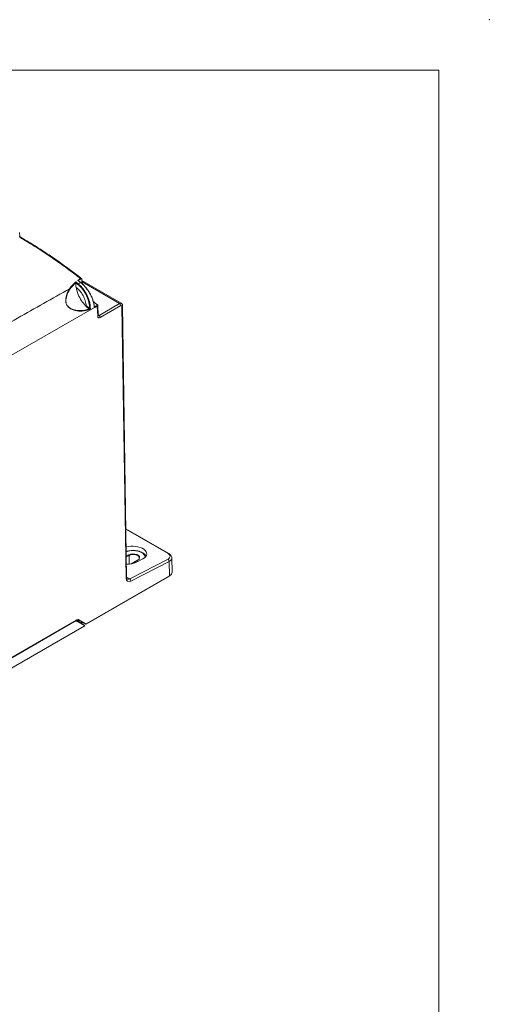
# Model space of a CAD drawing. Header units: millimetres. Extents: x 0 to 2100, y 0 to 1485.
# Tile 118 of 118: x 1774 to 2100, y 802 to 1485. Entities that reach past the tile are written whole.
import ezdxf

# ---------------------------------------------------------------- set-up
doc = ezdxf.new("R2010")
doc.units = ezdxf.units.MM
doc.header["$LTSCALE"] = 5
doc.header["$PDSIZE"] = -1

msp = doc.modelspace()

# ---------------------------------------------------------------- linework, layer by layer
at = {"color": 7, "linetype": 'Continuous', "lineweight": 0}
for q in [(35, 1450), (2065, 35)]:
    msp.add_line((2065, 1450), q, dxfattribs=at)
at = {"color": 7, "linetype": 'Continuous', "lineweight": 15}
for p, q in [((1774.555, 1334.474), (1774.281, 1337.247)), ((1813.346, 1302.49), (1813.348, 1302.524)), ((1814.746, 1301.358), (1813.346, 1302.49)), ((1813.559, 1299.258), (1814.158, 1298.773)), ((1815.094, 1303.907), (1815.097, 1303.878)), ((1815.097, 1303.878), (1816.819, 1302.53)), ((1817.524, 1304.843), (1817.518, 1304.869)), ((1844.809, 1288.279), (1817.585, 1303.995)), ((1484.339, 1088.028), (1826.256, 1285.412)), ((1826.103, 1285.937), (1826.335, 1285.794)), ((1828.52, 1279.252), (1828.14, 1286.265)), ((1828.884, 1279.82), (1828.506, 1286.808)), ((1829.424, 1279.854), (1843.541, 1288.148)), ((1844.433, 1286.63), (1830.315, 1278.337)), ((1848.182, 1097.551), (1845.332, 1286.129)), ((1848.548, 1098.071), (1845.698, 1286.649)), ((1877.845, 1114.578), (1848.039, 1131.785)), ((1850.725, 1096.973), (1877.263, 1110.674)), ((1878.101, 1109.127), (1851.563, 1095.426)), ((1856.143, 1109.982), (1851.759, 1107.451)), ((1855.35, 1108.558), (1859.772, 1110.841)), ((1878.253, 1099.057), (1878.101, 1109.127)), ((1880.083, 1101.641), (1879.933, 1111.56)), ((1820.48, 1065.602), (1878.191, 1098.918)), ((1820.542, 1065.742), (1878.253, 1099.057)), ((1687.009, 995.243), (1813.498, 1068.264)), ((1687.071, 995.383), (1813.56, 1068.403)), ((1812.447, 1067.314), (1688.71, 995.882)), ((1813.623, 1068.105), (1813.383, 1068.197)), ((1813.623, 1068.105), (1814.151, 1067.8)), ((1814.151, 1067.8), (1819.111, 1064.936)), ((1819.163, 1064.619), (1814.203, 1067.484)), ((1814.597, 1067.543), (1814.739, 1067.625)), ((1815.23, 1068.46), (1814.669, 1068.784)), ((1820.18, 1065.602), (1815.23, 1068.46)), ((1815.593, 1068.6), (1820.542, 1065.742)), ((1816.299, 1067.843), (1817.952, 1066.888)), ((1816.9, 1066.213), (1817.243, 1066.349)), ((1817.278, 1066.366), (1818.067, 1066.821)), ((1817.952, 1066.888), (1820.18, 1065.602)), ((1682.092, 985.059), (1819.17, 1064.192)), ((1819.17, 1064.192), (1819.163, 1064.619)), ((1819.243, 1064.295), (1819.236, 1064.723))]:
    msp.add_line(p, q, dxfattribs=at)
at = {"color": 8, "linetype": 'Continuous', "lineweight": 15}
for p, q in [((1843.541, 1288.148), (1817.732, 1303.047)), ((1828.865, 1280.177), (1829.424, 1279.854)), ((1877.266, 1114.542), (1848.044, 1131.411)), ((1848.278, 1115.919), (1850.175, 1116.399)), ((1848.329, 1112.592), (1850.027, 1113.572)), ((1850.204, 1113.268), (1848.335, 1112.189)), ((1850.204, 1113.268), (1850.249, 1107.295)), ((1856.268, 1109.969), (1851.961, 1107.483)), ((1848.546, 1098.232), (1850.725, 1096.973)), ((1815.255, 1068.102), (1814.343, 1068.628)), ((1814.418, 1067.646), (1814.869, 1067.906)), ((1814.669, 1068.784), (1815.617, 1068.237)), ((1814.889, 1067.698), (1816.496, 1066.77)), ((1816.621, 1066.532), (1816.623, 1066.373)), ((1817.243, 1066.349), (1817.237, 1067.301)), ((1817.272, 1067.281), (1817.278, 1066.366))]:
    msp.add_line(p, q, dxfattribs=at)
at = {"color": 7, "linetype": 'Continuous', "lineweight": 15, "flags": 128}
for points in [[(1814.998, 1301.685), (1815.922, 1302.204), (1816.647, 1302.612)], [(1816.819, 1302.53), (1816.821, 1302.567), (1816.815, 1302.598), (1816.801, 1302.622), (1816.781, 1302.637), (1816.754, 1302.644), (1816.722, 1302.642), (1816.686, 1302.631), (1816.647, 1302.612)], [(1850.027, 1113.572), (1851.283, 1114.08), (1852.763, 1114.309), (1854.29, 1114.231), (1855.679, 1113.858), (1856.762, 1113.232), (1857.41, 1112.43), (1857.544, 1111.549), (1857.147, 1110.694), (1856.268, 1109.969)], [(1856.091, 1109.869), (1856.92, 1110.553), (1857.295, 1111.359), (1857.169, 1112.19), (1856.558, 1112.947), (1855.535, 1113.537), (1854.225, 1113.89), (1852.785, 1113.962), (1851.388, 1113.746), (1850.204, 1113.268)]]:
    msp.add_lwpolyline(points, dxfattribs=at)
at = {"color": 8, "linetype": 'Continuous', "lineweight": 15, "flags": 128}
msp.add_lwpolyline([(1861.528, 1112.127), (1861.413, 1112.645), (1860.81, 1113.762), (1859.762, 1114.762), (1858.33, 1115.589), (1856.596, 1116.194), (1854.662, 1116.542), (1852.64, 1116.613), (1850.648, 1116.402), (1848.8, 1115.922), (1848.281, 1115.725)], dxfattribs=at)
at = {"color": 7, "linetype": 'Continuous', "lineweight": 15}
for centre, radius, start, end in [((1816.323, 1305.028), 0.455, 3.34499, 53.25307), ((1808.887, 1297.974), 0.362, 9.326837, 70.340369), ((1815.287, 1301.201), 0.563, 120.918077, 163.886975), ((1823.199, 1285.178), 0.524, 247.060151, 294.692704), ((1826.07, 1285.784), 0.148, 9.760577, 66.7376), ((1826.031, 1285.571), 0.276, 324.845993, 52.713917), ((1826.092, 1285.433), 0.436, 358.705711, 56.044336), ((1827.686, 1286.251), 0.455, 1.767354, 56.512898), ((1828.029, 1287.324), 0.132, 55.747349, 129.964444), ((1842.498, 1286.514), 1.938, 3.43211, 57.437717), ((1822.537, 1283.977), 0.402, 353.423294, 54.603046), ((1828.381, 1278.221), 1.938, 3.43211, 57.437717), ((1849.82, 1113.248), 0.385, 2.918062, 57.37063), ((1876.259, 1109.13), 1.842, 359.891716, 56.963468), ((1849.722, 1095.43), 1.842, 359.891716, 56.963468), ((1878.109, 1099.038), 0.145, 304.192054, 7.788323), ((1813.412, 1068.386), 0.149, 305.166861, 6.813516), ((1814.015, 1067.615), 0.23, 325.018625, 53.544926), ((1815.341, 1068.714), 0.277, 246.550361, 335.58262), ((1815.505, 1067.984), 0.277, 66.167483, 154.782756), ((1818.986, 1064.72), 0.25, 0.865935, 59.994694), ((1818.975, 1064.751), 0.23, 325.018625, 53.544926), ((1820.29, 1065.856), 0.277, 246.550361, 335.58262), ((1820.33, 1065.862), 0.3, 240.002688, 299.997312)]:
    msp.add_arc(centre, radius, start, end, dxfattribs=at)
at = {"color": 8, "linetype": 'Continuous', "lineweight": 15}
for centre, radius, start, end in [((1817.374, 1304.844), 0.149, 296.092193, 359.692828), ((1826.059, 1285.81), 0.156, 296.227414, 359.576732), ((1845.095, 1286.684), 0.604, 293.106287, 356.647721), ((1828.24, 1279.832), 0.645, 295.760438, 358.967106), ((1877.589, 1114.035), 0.6, 64.699099, 122.492023), ((1856.195, 1109.874), 0.12, 52.782939, 115.906603), ((1847.929, 1098.118), 0.621, 294.078744, 355.663643), ((1812.059, 1067.294), 0.389, 3.007835, 48.091592), ((1814.558, 1067.879), 0.312, 305.52396, 5.116828), ((1816.671, 1066.61), 0.237, 137.62281, 225.047612), ((1816.668, 1066.376), 0.164, 106.767308, 158.693049), ((1819.116, 1064.73), 0.121, 293.107605, 356.634782), ((1820.398, 1065.722), 0.145, 304.192054, 7.788323)]:
    msp.add_arc(centre, radius, start, end, dxfattribs=at)
for centre, major_axis, ratio, start_param, end_param in [((1843.564, 1286.111), (1.242, 2.17), 0.579895, 6.2667158, 7.0750277), ((1829.401, 1280.879), (0.608, 1.092), 0.5873663, 3.1237983, 3.9265988), ((1873.681, 1111.669), (6.252, -0.198), 0.5524649, 5.5149514, 6.2652933), ((1850.833, 1100.129), (1.842, 3.267), 0.5840588, 3.1572262, 3.8685941)]:
    msp.add_ellipse(centre, major_axis=major_axis, ratio=ratio, start_param=start_param, end_param=end_param, dxfattribs=at)
at = {"color": 7, "linetype": 'Continuous', "lineweight": 15}
for centre, major_axis, ratio, start_param, end_param in [((1844.448, 1285.609), (0.617, 1.087), 0.5823971, 5.5019917, 7.072788), ((1830.284, 1280.378), (1.233, 2.175), 0.5823971, 2.4040322, 3.9311953), ((1853.239, 1114.615), (9.24, -0.399), 0.546315, 5.5209024, 8.4501162), ((1873.727, 1112.715), (5.001, -0.214), 0.5460355, 5.5207236, 7.0914438), ((1848.82, 1112.332), (9.237, -0.399), 0.546315, 4.6914716, 5.5209024), ((1873.681, 1111.669), (6.252, -0.198), 0.5524649, 6.2652933, 6.309036), ((1873.833, 1101.606), (6.25, 0.005), 0.5772478, 5.4974065, 6.2914912), ((1851.717, 1099.628), (2.467, 4.349), 0.5823971, 2.360399, 3.8701088), ((1812.468, 1064.444), (1.727, 3.044), 0.5823971, 6.2786632, 7.0640613), ((1812.292, 1064.544), (1.852, 3.261), 0.5820641, 6.278964, 6.8611436), ((1813.373, 1065.202), (1.848, 3.263), 0.5827964, 6.2783012, 7.0636994), ((1811.735, 1064.866), (1.895, 3.236), 0.5731682, 0.003503, 0.1176972), ((1813.585, 1065.082), (1.998, 3.523), 0.5823971, 6.2786632, 7.0640613), ((1813.608, 1065.064), (1.998, 3.523), 0.5823971, 6.2786632, 6.6645663), ((1814.842, 1064.35), (2.216, 3.773), 0.572322, 0.6643967, 0.7896054), ((1816.202, 1066.363), (0.33, 0.382), 0.6763538, 5.6348145, 6.4114861), ((1817.101, 1066.468), (0.25, 0), 0.5772918, 5.3145924, 5.4978214), ((1818.993, 1064.294), (0.25, 0), 0.5772438, 5.4978252, 6.2919099)]:
    msp.add_ellipse(centre, major_axis=major_axis, ratio=ratio, start_param=start_param, end_param=end_param, dxfattribs=at)
at = {"color": 8, "linetype": 'Continuous', "lineweight": 15}
for points, knots in [([(1774.197, 1334.339), (1774.263, 1334.379), (1774.337, 1334.423), (1774.444, 1334.477), (1774.536, 1334.514), (1774.541, 1334.488), (1774.544, 1334.474)], [0, 0, 0, 0, 0.2797331, 0.3133781, 0.6339551, 1, 1, 1, 1]), ([(1774.69, 1334.246), (1774.701, 1334.239), (1774.722, 1334.225), (1774.649, 1334.158), (1774.554, 1334.084), (1774.483, 1334.036), (1774.419, 1333.993)], [0, 0, 0, 0, 0.3698896, 0.6885146, 0.7219175, 1, 1, 1, 1]), ([(1816.595, 1305.392), (1816.688, 1305.439), (1816.875, 1305.534), (1817.102, 1305.536), (1817.199, 1305.455), (1817.238, 1305.422)], [0, 0, 0, 0, 0.3762296, 0.7520246, 1, 1, 1, 1]), ([(1828.493, 1286.805), (1828.494, 1286.743), (1828.495, 1286.597), (1828.356, 1286.408), (1828.203, 1286.306), (1828.14, 1286.265)], [0, 0, 0, 0, 0.3058589, 0.7173987, 1, 1, 1, 1]), ([(1860.841, 1114.123), (1860.975, 1114.039), (1861.576, 1113.66), (1861.794, 1113.169), (1861.963, 1112.788)], [0, 0, 0, 0, 0.2226494, 1, 1, 1, 1])]:
    msp.add_open_spline(points, degree=3, knots=knots, dxfattribs=at)
at = {"color": 7, "linetype": 'Continuous', "lineweight": 15}
for points, knots in [([(1816.595, 1305.392), (1811.378, 1309.334), (1800.719, 1317.388), (1786.616, 1326.749), (1777.785, 1331.994), (1774.419, 1333.993)], [0, 0, 0, 0, 0.3722873, 0.7607021, 1, 1, 1, 1]), ([(1774.698, 1334.259), (1774.689, 1334.263), (1774.649, 1334.283), (1774.596, 1334.35), (1774.559, 1334.424), (1774.558, 1334.468), (1774.558, 1334.475)], [0, 0, 0, 0, 0.1019159, 0.506419, 0.9256461, 1, 1, 1, 1]), ([(1817.235, 1305.419), (1816.273, 1306.174), (1812.802, 1308.898), (1806.651, 1313.458), (1798.786, 1319.05), (1790.757, 1324.438), (1782.852, 1329.445), (1777.495, 1332.627), (1774.824, 1334.173), (1774.691, 1334.25)], [0, 0, 0, 0, 0.0683818, 0.2466366, 0.4347441, 0.6231091, 0.8116511, 0.9906835, 1, 1, 1, 1]), ([(1814.73, 1304.111), (1814.79, 1304.156), (1815.388, 1304.598), (1816.024, 1305.016), (1816.595, 1305.392)], [0, 0, 0, 0, 0.10057123, 1, 1, 1, 1]), ([(1816.777, 1305.054), (1816.206, 1304.679), (1815.635, 1304.303), (1815.094, 1303.907), (1815.094, 1303.907)], [0, 0, 0, 0, 0.9990556, 1, 1, 1, 1]), ([(1817.44, 1304.71), (1817.433, 1304.76), (1817.414, 1304.892), (1817.33, 1305.054), (1817.18, 1305.154), (1816.989, 1305.164), (1816.847, 1305.091), (1816.777, 1305.054)], [0, 0, 0, 0, 0.1328928, 0.3515282, 0.5674886, 0.7834683, 1, 1, 1, 1]), ([(1817.519, 1304.842), (1817.498, 1304.961), (1817.459, 1305.185), (1817.333, 1305.392), (1817.236, 1305.439), (1817.229, 1305.442)], [0, 0, 0, 0, 0.5156962, 0.9649333, 1, 1, 1, 1]), ([(1482.12, 1110.083), (1492.074, 1115.65), (1512.214, 1126.913), (1542.908, 1143.882), (1573.954, 1161.202), (1604.445, 1179.073), (1634.39, 1197.127), (1666.088, 1216.083), (1700.113, 1236.015), (1736.353, 1256.984), (1772.74, 1277.807), (1796.983, 1291.515), (1809.009, 1298.315)], [0, 0, 0, 0, 0.0902204, 0.18253, 0.277185, 0.3715333, 0.4645307, 0.5572065, 0.6670157, 0.7792147, 0.8904781, 1, 1, 1, 1]), ([(1822.937, 1283.931), (1821.89, 1283.622), (1819.784, 1283), (1816.854, 1282.731), (1814.084, 1282.918), (1811.571, 1283.526), (1809.418, 1284.518), (1807.913, 1285.759), (1807.055, 1286.923), (1806.514, 1288.221), (1806.24, 1289.889), (1806.375, 1292.391), (1807.248, 1295.347), (1808.352, 1297.354), (1809.009, 1298.315), (1809.009, 1298.315)], [0, 0, 0, 0, 0.1201643, 0.2419454, 0.3358197, 0.4314062, 0.5170985, 0.5635496, 0.5977016, 0.6317784, 0.6751797, 0.7415592, 0.8679948, 0.999998, 1, 1, 1, 1]), ([(1809.009, 1298.315), (1809.009, 1298.315), (1809.6, 1299.153), (1810.892, 1300.801), (1812.526, 1302.276), (1813.348, 1303.018)], [0, 0, 0, 0, 0.00000869, 0.49721942, 1, 1, 1, 1]), ([(1813.348, 1302.524), (1813.348, 1302.523), (1811.747, 1301.149), (1810.495, 1299.591), (1809.244, 1298.033)], [0, 0, 0, 0, 0.0002929, 1, 1, 1, 1]), ([(1813.346, 1302.49), (1813.341, 1301.999), (1813.33, 1300.956), (1813.48, 1299.846), (1813.559, 1299.258)], [0, 0, 0, 0, 0.4708759, 1, 1, 1, 1]), ([(1813.348, 1303.018), (1813.485, 1302.907), (1814.036, 1302.465), (1814.586, 1302.019), (1814.998, 1301.685)], [0, 0, 0, 0, 0.2501996, 1, 1, 1, 1]), ([(1813.348, 1303.018), (1813.348, 1303.017), (1813.352, 1302.974), (1813.358, 1302.882), (1813.36, 1302.74), (1813.357, 1302.615), (1813.351, 1302.552), (1813.348, 1302.524)], [0, 0, 0, 0, 0.0070541, 0.3387347, 0.6387078, 0.8387562, 1, 1, 1, 1]), ([(1813.559, 1299.258), (1813.731, 1298.398), (1814.207, 1296.012), (1815.884, 1292.049), (1818.245, 1288.506), (1819.938, 1286.84), (1820.538, 1286.248)], [0, 0, 0, 0, 0.1810394, 0.5021865, 0.823289, 1, 1, 1, 1]), ([(1814.158, 1298.773), (1815.026, 1297.963), (1816.363, 1296.717), (1818.222, 1293.988), (1819.709, 1290.912), (1820.377, 1288.165), (1820.5, 1286.777), (1820.518, 1286.579)], [0, 0, 0, 0, 0.26393881, 0.40645746, 0.68049066, 0.95456138, 1, 1, 1, 1]), ([(1816.647, 1302.612), (1816.647, 1302.612), (1816.507, 1302.722), (1815.868, 1303.224), (1815.229, 1303.722), (1814.73, 1304.111)], [0, 0, 0, 0, 0.0000275, 0.2196417, 1, 1, 1, 1]), ([(1814.73, 1304.111), (1814.731, 1304.111), (1814.792, 1304.107), (1814.896, 1304.088), (1815.007, 1304.032), (1815.073, 1303.972), (1815.087, 1303.929), (1815.094, 1303.907)], [0, 0, 0, 0, 0.00774297, 0.36639934, 0.63712601, 0.81795628, 1, 1, 1, 1]), ([(1822.995, 1284.695), (1822.881, 1286.032), (1822.702, 1288.131), (1821.782, 1291.146), (1820.802, 1293.514), (1819.561, 1295.805), (1818.124, 1297.902), (1816.507, 1299.814), (1815.339, 1300.838), (1814.746, 1301.358)], [0, 0, 0, 0, 0.2238642, 0.3516114, 0.4830512, 0.610455, 0.7415243, 0.8689073, 1, 1, 1, 1]), ([(1814.998, 1301.685), (1814.998, 1301.685), (1815.6, 1301.195), (1816.782, 1300.103), (1818.429, 1298.186), (1819.901, 1296.033), (1821.165, 1293.713), (1822.176, 1291.286), (1822.725, 1289.454), (1823.119, 1287.709), (1823.346, 1286.31), (1823.398, 1285.153), (1823.418, 1284.702)], [0, 0, 0, 0, 0.0000037, 0.1291621, 0.2583125, 0.3874587, 0.516611, 0.6461154, 0.7756156, 0.8052422, 0.9240843, 1, 1, 1, 1]), ([(1826.128, 1285.67), (1826.048, 1286.381), (1825.884, 1287.822), (1825.256, 1290.131), (1824.355, 1292.497), (1823.193, 1294.826), (1821.795, 1297.081), (1820.618, 1298.637), (1819.41, 1300.052), (1818.243, 1301.271), (1817.165, 1302.204), (1816.647, 1302.612), (1816.647, 1302.612)], [0, 0, 0, 0, 0.1226709, 0.2488449, 0.3724613, 0.4996514, 0.6229387, 0.7497732, 0.7786654, 0.8945687, 0.9999964, 1, 1, 1, 1]), ([(1816.819, 1302.53), (1817.41, 1302.033), (1818.608, 1301.026), (1820.294, 1299.18), (1821.855, 1297.128), (1823.219, 1294.937), (1824.373, 1292.635), (1825.255, 1290.335), (1825.882, 1288.05), (1826.045, 1286.636), (1826.128, 1285.919)], [0, 0, 0, 0, 0.1232882, 0.2501502, 0.373444, 0.5002978, 0.6239347, 0.7511369, 0.8738106, 1, 1, 1, 1]), ([(1818.082, 1301.418), (1818.005, 1301.674), (1817.66, 1302.813), (1817.536, 1303.882), (1817.44, 1304.71)], [0, 0, 0, 0, 0.2253615, 1, 1, 1, 1]), ([(1817.47, 1304.739), (1817.545, 1304.09), (1817.672, 1302.992), (1818.028, 1301.818), (1818.173, 1301.337)], [0, 0, 0, 0, 0.59054132, 1, 1, 1, 1]), ([(1809.244, 1298.033), (1808.658, 1297.09), (1807.468, 1295.177), (1806.582, 1292.288), (1806.405, 1289.82), (1806.646, 1288.22), (1807.155, 1286.979), (1807.979, 1285.873), (1809.439, 1284.704), (1811.52, 1283.786), (1813.989, 1283.221), (1816.712, 1283.069), (1819.63, 1283.361), (1821.719, 1283.989), (1822.77, 1284.305)], [0, 0, 0, 0, 0.1280617, 0.2599435, 0.3258934, 0.3683874, 0.4013221, 0.4343176, 0.479796, 0.5650837, 0.6593106, 0.7556206, 0.8769663, 1, 1, 1, 1]), ([(1820.292, 1286.17), (1820.315, 1286.18), (1820.36, 1286.2), (1820.423, 1286.263), (1820.474, 1286.345), (1820.509, 1286.442), (1820.52, 1286.523), (1820.518, 1286.567), (1820.518, 1286.579)], [0, 0, 0, 0, 0.176492, 0.3529095, 0.5319045, 0.7210402, 0.9245643, 1, 1, 1, 1]), ([(1822.77, 1284.305), (1822.384, 1284.55), (1821.544, 1285.086), (1820.732, 1285.79), (1820.292, 1286.17)], [0, 0, 0, 0, 0.45873412, 1, 1, 1, 1]), ([(1820.518, 1286.579), (1820.975, 1286.179), (1821.786, 1285.468), (1822.628, 1284.93), (1822.995, 1284.695)], [0, 0, 0, 0, 0.5638885, 1, 1, 1, 1]), ([(1822.995, 1284.695), (1822.996, 1284.663), (1822.997, 1284.6), (1822.965, 1284.5), (1822.914, 1284.412), (1822.846, 1284.34), (1822.796, 1284.317), (1822.77, 1284.305)], [0, 0, 0, 0, 0.1993166, 0.3975598, 0.5943258, 0.7900946, 1, 1, 1, 1]), ([(1822.937, 1283.931), (1822.94, 1283.932), (1822.991, 1283.95), (1823.091, 1284.008), (1823.227, 1284.145), (1823.335, 1284.32), (1823.408, 1284.515), (1823.415, 1284.639), (1823.418, 1284.702)], [0, 0, 0, 0, 0.0146887, 0.2093149, 0.4045919, 0.6014964, 0.8003189, 1, 1, 1, 1]), ([(1825.438, 1289.504), (1826, 1288.992), (1826.837, 1288.229), (1827.698, 1287.635), (1827.981, 1287.439)], [0, 0, 0, 0, 0.6711333, 1, 1, 1, 1]), ([(1827.944, 1287.425), (1827.614, 1287.652), (1826.775, 1288.228), (1825.958, 1288.965), (1825.462, 1289.412)], [0, 0, 0, 0, 0.3928772, 1, 1, 1, 1]), ([(1826.256, 1285.412), (1826.256, 1285.412), (1826.251, 1285.415), (1826.213, 1285.441), (1826.154, 1285.513), (1826.137, 1285.618), (1826.128, 1285.67)], [0, 0, 0, 0, 0.00017, 0.0711193, 0.5345401, 1, 1, 1, 1]), ([(1826.198, 1285.79), (1826.217, 1285.783), (1826.255, 1285.768), (1826.305, 1285.78), (1826.332, 1285.793), (1826.335, 1285.794)], [0, 0, 0, 0, 0.4701083, 0.9400712, 1, 1, 1, 1]), ([(1826.223, 1285.768), (1826.222, 1285.769), (1826.22, 1285.77), (1826.217, 1285.797), (1826.216, 1285.809)], [0, 0, 0, 0, 0.53232854, 1, 1, 1, 1]), ([(1826.527, 1285.423), (1826.521, 1285.42), (1826.468, 1285.395), (1826.367, 1285.369), (1826.293, 1285.398), (1826.256, 1285.412)], [0, 0, 0, 0, 0.0599431, 0.5299739, 1, 1, 1, 1]), ([(1826.335, 1285.794), (1826.569, 1285.911), (1827.102, 1286.176), (1827.637, 1286.467), (1827.937, 1286.63)], [0, 0, 0, 0, 0.43848161, 1, 1, 1, 1]), ([(1826.335, 1285.794), (1826.359, 1285.778), (1826.408, 1285.744), (1826.477, 1285.668), (1826.534, 1285.583), (1826.568, 1285.507), (1826.578, 1285.465), (1826.581, 1285.449)], [0, 0, 0, 0, 0.2140707, 0.4292455, 0.6468926, 0.8676344, 1, 1, 1, 1]), ([(1826.581, 1285.449), (1826.58, 1285.449), (1826.562, 1285.44), (1826.544, 1285.431), (1826.527, 1285.423)], [0, 0, 0, 0, 0.0718543, 1, 1, 1, 1]), ([(1828.14, 1286.265), (1827.838, 1286.1), (1827.318, 1285.817), (1826.799, 1285.558), (1826.581, 1285.449)], [0, 0, 0, 0, 0.58091507, 1, 1, 1, 1]), ([(1827.937, 1286.63), (1827.984, 1286.66), (1828.101, 1286.735), (1828.209, 1286.889), (1828.227, 1287.077), (1828.144, 1287.267), (1828.011, 1287.372), (1827.944, 1287.425)], [0, 0, 0, 0, 0.1473774, 0.361539, 0.5746577, 0.7876155, 1, 1, 1, 1]), ([(1828.487, 1286.803), (1828.487, 1286.86), (1828.487, 1287.014), (1828.346, 1287.243), (1828.177, 1287.372), (1828.09, 1287.439)], [0, 0, 0, 0, 0.22332274, 0.60307149, 1, 1, 1, 1]), ([(1845.698, 1286.649), (1845.678, 1286.857), (1845.637, 1287.293), (1845.343, 1287.879), (1844.997, 1288.133), (1844.838, 1288.25)], [0, 0, 0, 0, 0.3303635, 0.6904083, 1, 1, 1, 1]), ([(1828.901, 1279.693), (1828.902, 1279.689), (1828.903, 1279.681), (1828.891, 1279.772), (1828.884, 1279.82)], [0, 0, 0, 0, 0.46372829, 1, 1, 1, 1]), ([(1852.731, 1116.726), (1852.704, 1116.727), (1852.049, 1116.747), (1850.776, 1116.563), (1849.286, 1116.273), (1848.524, 1115.953), (1848.279, 1115.851)], [0, 0, 0, 0, 0.017126, 0.4145477, 0.8126563, 1, 1, 1, 1]), ([(1861.873, 1112.578), (1861.778, 1112.818), (1861.534, 1113.435), (1860.736, 1114.316), (1859.561, 1115.196), (1858.082, 1115.909), (1856.385, 1116.418), (1854.57, 1116.719), (1853.335, 1116.723), (1852.731, 1116.726)], [0, 0, 0, 0, 0.0935427, 0.2403368, 0.391507, 0.545207, 0.6992764, 0.85305, 1, 1, 1, 1]), ([(1879.899, 1111.345), (1879.912, 1111.413), (1879.993, 1111.82), (1879.77, 1112.584), (1879.239, 1113.495), (1878.546, 1114.143), (1878.024, 1114.467), (1877.845, 1114.578)], [0, 0, 0, 0, 0.0527689, 0.3184944, 0.5794107, 0.8555284, 1, 1, 1, 1]), ([(1861.301, 1113.581), (1861.442, 1113.462), (1861.743, 1113.209), (1861.888, 1112.94), (1861.965, 1112.798)], [0, 0, 0, 0, 0.4697462, 1, 1, 1, 1]), ([(1848.996, 1096.862), (1848.994, 1096.863), (1848.88, 1096.89), (1848.781, 1097.031), (1848.579, 1097.518), (1848.556, 1097.923), (1848.548, 1098.071)], [0, 0, 0, 0, 0.0098105, 0.4614836, 0.802221, 1, 1, 1, 1]), ([(1814.739, 1067.625), (1814.874, 1067.695), (1815.266, 1067.9), (1815.864, 1068.015), (1816.15, 1067.902), (1816.3, 1067.842)], [0, 0, 0, 0, 0.2003498, 0.58348627, 1, 1, 1, 1]), ([(1816.294, 1067.846), (1816.293, 1067.846), (1816.215, 1067.891), (1816.036, 1067.962), (1815.726, 1068.012), (1815.404, 1068.073), (1815.255, 1068.102)], [0, 0, 0, 0, 0.0049369, 0.3286772, 0.6875231, 1, 1, 1, 1]), ([(1815.617, 1068.237), (1815.747, 1068.162), (1816.14, 1067.935), (1816.221, 1067.888), (1816.293, 1067.846), (1816.294, 1067.846)], [0, 0, 0, 0, 0.3277549, 0.995403, 1, 1, 1, 1])]:
    msp.add_open_spline(points, degree=3, knots=knots, dxfattribs=at)
at = {"color": 7, "linetype": 'Continuous', "lineweight": 0}
msp.add_point((2100, 1485), dxfattribs=at)

doc.saveas('drawing.dxf')
